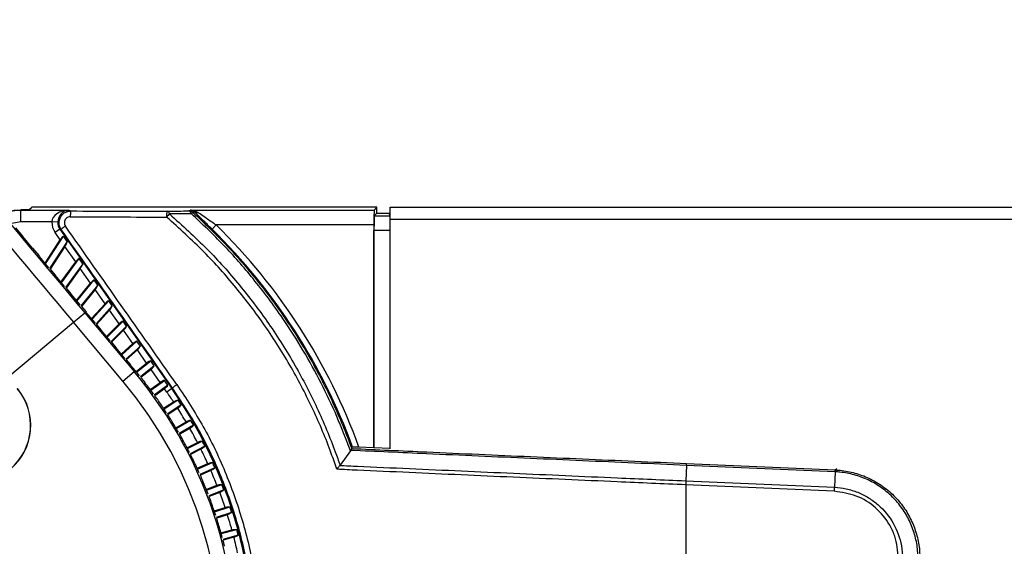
# Model space of a CAD drawing. Header units: millimetres. Extents: x 0 to 420, y 0 to 297.
# Tile 37 of 64: x 183 to 192, y 168 to 173. Entities that reach past the tile are written whole.
import ezdxf

# ---------------------------------------------------------------- set-up
doc = ezdxf.new("R2010")
doc.units = ezdxf.units.MM

msp = doc.modelspace()

# ---------------------------------------------------------------- linework, layer by layer
at = {"color": 7, "linetype": 'Continuous', "lineweight": 25}
for p, q in [((182.96651, 171.35521), (182.96742, 171.35319)), ((183.04424, 171.35521), (182.96651, 171.35521)), ((182.96742, 171.35319), (183.42933, 171.35319)), ((182.96742, 171.23945), (182.96742, 171.35319)), ((183.04424, 171.35521), (183.06908, 171.38005)), ((186.39764, 171.38103), (183.12595, 171.38103)), ((183.42933, 171.35319), (183.44955, 171.34521)), ((184.58681, 171.34567), (184.60186, 171.35368)), ((184.60186, 171.35368), (186.37029, 171.35368)), ((186.37029, 171.35368), (186.39764, 171.38103)), ((186.37129, 171.29779), (186.39764, 171.32415)), ((186.37129, 171.29779), (186.52458, 171.29779)), ((186.39764, 171.32415), (186.39764, 171.38103)), ((186.39764, 171.32415), (186.51141, 171.32415)), ((186.52458, 171.29779), (186.51141, 171.32415)), ((186.5258, 171.26726), (186.5258, 171.38103)), ((186.5258, 171.38103), (213.26024, 171.38103)), ((182.96742, 171.23945), (182.87927, 171.22443)), ((183.26609, 171.23945), (182.96742, 171.23945)), ((183.3229, 171.2385), (183.26609, 171.23945)), ((184.80845, 171.17095), (184.84829, 171.2115)), ((186.36786, 171.2115), (184.84829, 171.2115)), ((186.36786, 171.2115), (186.36786, 169.06203)), ((186.5258, 171.26726), (213.26024, 171.26726)), ((186.5258, 169.05315), (186.5258, 171.26726)), ((182.91544, 171.18286), (182.98238, 171.10309)), ((182.98532, 171.09804), (182.98238, 171.10309)), ((183.20539, 170.83578), (183.37823, 171.10194)), ((183.34352, 171.17132), (183.29694, 171.1387)), ((183.34638, 171.06809), (183.29694, 171.1387)), ((183.34352, 171.17132), (184.42026, 169.63357)), ((183.35615, 171.16633), (183.34352, 171.17132)), ((183.41373, 171.05124), (183.37823, 171.10194)), ((186.36885, 169.06398), (186.36885, 171.15561)), ((186.5258, 171.15561), (186.36885, 171.15561)), ((183.07633, 170.98959), (182.98532, 171.09804)), ((183.19982, 170.84241), (183.34638, 171.06809)), ((183.41373, 171.05124), (183.24407, 170.78999)), ((183.08029, 170.9864), (183.07633, 170.98959)), ((183.08029, 170.9864), (183.14266, 170.91207)), ((183.1455, 170.90715), (183.14266, 170.91207)), ((183.39212, 171.00276), (183.25009, 170.78405)), ((183.49524, 170.8555), (183.39212, 171.00276)), ((183.23483, 170.80068), (183.1455, 170.90715)), ((183.35305, 170.6598), (183.49524, 170.8555)), ((183.35854, 170.65326), (183.52855, 170.88726)), ((183.56336, 170.83755), (183.39667, 170.60812)), ((183.56336, 170.83755), (183.52855, 170.88726)), ((183.23562, 170.80005), (183.23483, 170.80068)), ((183.25009, 170.78405), (183.29745, 170.72761)), ((183.30019, 170.72279), (183.29745, 170.72761)), ((183.38815, 170.61797), (183.30019, 170.72279)), ((183.54009, 170.79144), (183.40264, 170.60225)), ((183.63876, 170.65054), (183.54009, 170.79144)), ((183.50226, 170.48198), (183.63876, 170.65054)), ((183.50768, 170.47551), (183.67349, 170.68027)), ((183.70773, 170.63137), (183.54539, 170.43089)), ((183.70773, 170.63137), (183.67349, 170.68027)), ((183.38894, 170.61734), (183.38815, 170.61797)), ((183.40264, 170.60225), (183.44782, 170.54841)), ((183.45049, 170.54368), (183.44782, 170.54841)), ((183.53734, 170.44017), (183.45049, 170.54368)), ((183.68288, 170.58752), (183.55132, 170.42506)), ((183.77797, 170.45172), (183.68288, 170.58752)), ((183.53813, 170.43954), (183.53734, 170.44017)), ((183.6484, 170.30782), (183.77797, 170.45172)), ((183.65377, 170.30141), (183.81409, 170.47947)), ((183.84787, 170.43122), (183.81409, 170.47947)), ((183.47354, 170.2732), (183.58241, 170.36455)), ((183.55132, 170.42506), (183.59474, 170.3733)), ((183.58241, 170.36455), (184.05773, 169.79809)), ((183.59735, 170.36866), (183.59474, 170.3733)), ((183.68337, 170.26614), (183.59735, 170.36866)), ((183.84787, 170.43122), (183.69115, 170.25717)), ((183.8215, 170.38956), (183.69707, 170.25136)), ((183.91379, 170.25775), (183.8215, 170.38956)), ((182.84248, 169.74368), (183.47354, 170.2732)), ((183.94886, 169.70674), (183.47354, 170.2732)), ((183.68415, 170.26552), (183.68337, 170.26614)), ((183.69707, 170.25136), (183.73913, 170.20124)), ((183.79233, 170.13629), (183.91379, 170.25775)), ((183.79767, 170.12992), (183.95129, 170.28353)), ((183.98471, 170.2358), (183.95129, 170.28353)), ((183.74167, 170.19665), (183.73913, 170.20124)), ((183.8271, 170.09485), (183.74167, 170.19665)), ((183.98471, 170.2358), (183.83484, 170.08593)), ((183.95686, 170.19624), (183.84075, 170.08013)), ((184.04707, 170.06741), (183.95686, 170.19624)), ((183.82789, 170.09422), (183.8271, 170.09485)), ((183.84075, 170.08013), (183.8818, 170.0312)), ((183.93488, 169.9664), (184.04707, 170.06741)), ((183.94021, 169.96005), (184.08593, 170.09125)), ((184.11909, 170.04389), (184.08593, 170.09125)), ((183.8843, 170.02668), (183.8818, 170.0312)), ((183.96938, 169.92529), (183.8843, 170.02668)), ((184.11909, 170.04389), (183.97727, 169.9162)), ((184.0898, 170.00638), (183.98318, 169.91038)), ((184.17858, 169.87958), (184.0898, 170.00638)), ((183.97017, 169.92465), (183.96938, 169.92529)), ((183.98318, 169.91038), (184.02357, 169.86225)), ((184.07684, 169.79719), (184.17858, 169.87958)), ((184.08213, 169.79083), (184.2188, 169.90149)), ((184.25179, 169.85437), (184.2188, 169.90149)), ((183.94886, 169.70674), (184.05773, 169.79809)), ((184.02603, 169.85777), (184.02357, 169.86225)), ((184.06851, 169.80714), (184.02603, 169.85777)), ((184.05773, 169.79809), (184.06851, 169.80714)), ((184.25179, 169.85437), (184.11865, 169.74656)), ((184.2211, 169.81886), (184.12447, 169.74061)), ((184.30908, 169.69322), (184.2211, 169.81886)), ((184.21375, 169.62395), (184.30908, 169.69322)), ((184.2187, 169.61732), (184.35065, 169.71318)), ((184.38357, 169.66617), (184.35065, 169.71318)), ((184.38357, 169.66617), (184.25284, 169.57119)), ((184.3515, 169.63263), (184.25834, 169.56495)), ((184.37368, 169.60095), (184.3515, 169.63263)), ((184.42026, 169.63357), (184.37368, 169.60095)), ((184.42026, 169.63357), (184.4286, 169.63941)), ((184.34141, 169.44371), (184.43801, 169.50645)), ((184.34601, 169.43683), (184.48074, 169.52432)), ((184.512, 169.4762), (184.37768, 169.38897)), ((184.47829, 169.44443), (184.38284, 169.38245)), ((184.45946, 169.25697), (184.55822, 169.31399)), ((184.4637, 169.24985), (184.60183, 169.3296)), ((184.63052, 169.27991), (184.49281, 169.2004)), ((184.5952, 169.24995), (184.49762, 169.19362)), ((184.56758, 169.06423), (184.6682, 169.1155)), ((184.57143, 169.0569), (184.71256, 169.12881)), ((184.73861, 169.07768), (184.59791, 169.00599)), ((184.70177, 169.04961), (184.60236, 168.99896)), ((186.14207, 169.03336), (186.04164, 168.89515)), ((186.14531, 169.03879), (186.14207, 169.03336)), ((186.15393, 169.05629), (186.15397, 169.05652)), ((186.15397, 169.05652), (186.16316, 169.06905)), ((186.36786, 169.06203), (186.22391, 169.06832)), ((186.36786, 169.06203), (186.36885, 169.06398)), ((186.5258, 169.05713), (186.36885, 169.06398)), ((184.6689, 168.85851), (184.81263, 168.9225)), ((184.66544, 168.86603), (184.76763, 168.91153)), ((184.83597, 168.87008), (184.69267, 168.80627)), ((184.79771, 168.84398), (184.69674, 168.79902)), ((186.04164, 168.89515), (186.04059, 168.89378)), ((189.3791, 168.89442), (189.37259, 168.7453)), ((190.81002, 168.83195), (189.3791, 168.89442)), ((189.37989, 168.91246), (190.81081, 168.84998)), ((190.81002, 168.83194), (190.80351, 168.68282)), ((190.8116, 168.84995), (190.82766, 168.86533)), ((189.37357, 168.74526), (189.37188, 168.7065)), ((189.37259, 168.7453), (189.37357, 168.74526)), ((189.37357, 168.74526), (190.80351, 168.68282)), ((184.75277, 168.66291), (184.85625, 168.70263)), ((184.75584, 168.65521), (184.90176, 168.71123)), ((184.92233, 168.65766), (184.77683, 168.60181)), ((189.3709, 168.70654), (189.37188, 168.7065)), ((190.80186, 168.64406), (189.37188, 168.7065)), ((189.37188, 168.7065), (189.37188, 165.52329)), ((184.88275, 168.6336), (184.78051, 168.59435)), ((184.82933, 168.45543), (184.93382, 168.48938)), ((184.83198, 168.44759), (184.97972, 168.49559)), ((184.99745, 168.44101), (184.85013, 168.39315)), ((184.95667, 168.41906), (184.85342, 168.38551)), ((184.89488, 168.24417), (185.00012, 168.27237)), ((184.89712, 168.23619), (185.04628, 168.27616)), ((185.06114, 168.22073), (184.91239, 168.18088)), ((185.01926, 168.20094), (184.91527, 168.17308))]:
    msp.add_line(p, q, dxfattribs=at)
at = {"color": 7, "linetype": 'Continuous', "lineweight": 25, "flags": 128}
msp.add_lwpolyline([(184.63664, 171.33722), (184.63421, 171.33594), (184.62488, 171.33101)], dxfattribs=at)
at = {"color": 7, "linetype": 'Continuous', "lineweight": 25}
for centre, radius, start, end in [((183.59015, 171.30181), 0.14715, 162.845525, 185.252828), ((184.54348, 171.30029), 0.17271, 165.461633, 184.488722), ((184.89227, 170.84672), 0.68195, 136.355926, 139.813266), ((184.3675, 171.31336), 0.03153, 7.338761, 73.812623), ((184.57809, 171.31441), 0.03245, 7.489774, 74.420823), ((184.58677, 171.2888), 0.05687, 47.928958, 89.962076), ((184.65485, 171.28081), 0.05847, 120.841117, 139.688673), ((184.66103, 171.3695), 0.04046, 232.921659, 289.804707), ((183.51605, 171.00884), 0.22443, 122.11012, 135.436081), ((180.82323, 167.11489), 5.74311, 19.885019, 45.504682), ((180.82323, 167.11489), 5.68626, 20.100212, 45.504682), ((180.84688, 167.10387), 4.19147, 220, 40), ((180.84688, 167.10387), 4.20555, 39.099599, 40), ((180.84688, 167.10387), 4.04935, 220, 40), ((180.84688, 167.10387), 4.20654, 37.968503, 38.815844), ((180.84688, 167.10387), 4.20555, 36.099599, 37.900401), ((182.51094, 169.27985), 0.55212, 220, 40), ((182.51094, 169.27985), 0.55013, 220, 40), ((180.82323, 167.11489), 4.33431, 33.488759, 35), ((180.82323, 167.11489), 4.39117, 325, 35), ((184.62053, 169.43709), 0.27887, 122.600525, 133.489943), ((180.84688, 167.10387), 4.20654, 34.968503, 35.807253), ((180.84688, 167.10387), 4.20555, 33.099599, 34.900401), ((180.82323, 167.11489), 4.37981, 32.624657, 33.375343), ((180.82323, 167.11489), 4.33431, 30.488759, 32.511241), ((180.84688, 167.10387), 4.20654, 31.968503, 32.797809), ((180.84688, 167.10387), 4.20555, 30.099599, 31.900401), ((180.82323, 167.11489), 4.37981, 29.624657, 30.375343), ((180.82323, 167.11489), 4.33431, 27.488759, 29.511241), ((180.84688, 167.10387), 4.20654, 28.968503, 29.787538), ((180.84688, 167.10387), 4.20555, 27.099599, 28.900401), ((180.82323, 167.11489), 4.37981, 26.624657, 27.375343), ((180.82323, 167.11489), 4.33431, 24.488759, 26.511241), ((180.84688, 167.10387), 4.20654, 25.968503, 26.77647), ((180.84688, 167.10387), 4.20555, 24.099599, 25.900401), ((180.82323, 167.11489), 4.37981, 23.624657, 24.375343), ((180.82323, 167.11489), 4.33431, 21.488759, 23.511241), ((191.3498, 168.81014), 0.53968, 175.770116, 177.687175), ((180.84688, 167.10387), 4.20654, 22.968503, 23.764635), ((180.84688, 167.10387), 4.20555, 21.099599, 22.900401), ((180.82323, 167.11489), 4.37981, 20.624657, 21.375343), ((180.84688, 167.10387), 4.20654, 19.968503, 20.752064), ((180.82323, 167.11489), 4.33431, 18.488759, 20.511241), ((180.84688, 167.10387), 4.20555, 18.099599, 19.900401), ((180.82323, 167.11489), 4.37981, 17.624657, 18.375343), ((180.84688, 167.10387), 4.20654, 16.968503, 17.738792), ((180.82323, 167.11489), 4.33431, 15.488759, 17.511241), ((180.84688, 167.10387), 4.20555, 15.099599, 16.900401), ((180.82323, 167.11489), 4.37981, 14.624657, 15.375343), ((180.84688, 167.10387), 4.20654, 13.968503, 14.724856), ((180.82323, 167.11489), 4.33431, 12.488759, 14.511241)]:
    msp.add_arc(centre, radius, start, end, dxfattribs=at)
for centre, major_axis, ratio, start_param, end_param in [((183.93687, 170.66198), (-8.5172, 10.1504), 0.0349208, 1.2900642, 1.5707963), ((183.828, 170.57063), (-8.60861, 10.25934), 0.03455, 1.2900642, 1.5707963), ((183.12595, 171.38004), (0.05688, 0), 0.0174551, 1.5707963, 3.1241394), ((183.42933, 171.23945), (0.16325, 0.00386), 0.6964659, 1.5543461, 3.1076891), ((183.42933, 171.23945), (0.02091, 0.11211), 0.9310069, 0.1977557, 1.7510987), ((189.37188, 172.33169), (56.82491, 0), 0.0174551, 4.6079787, 4.6243635), ((186.37034, 171.2115), (0, 0.1422), 0.0174551, 0.0174533, 1.5707963), ((186.37133, 171.15561), (0, 0.1422), 0.0174551, 0.0174533, 1.5707963), ((186.52456, 171.15561), (0, 0.1422), 0.0087269, 4.712389, 6.265732), ((183.43687, 171.23647), (-0.15889, 0.06276), 0.9988732, 0.3591266, 0.9865412), ((183.43687, 171.23647), (0.10605, -0.04189), 0.9977496, 3.5007193, 4.1281338), ((189.37188, 160.0942), (-56.86872, 81.19134), 0.0150179, 4.8201053, 4.8390654), ((189.37188, 172.27482), (56.88179, 0), 0.0174376, 4.6079787, 4.6243635), ((183.35919, 171.0498), (0.03108, 0.05363), 0.3305508, 0.4912245, 1.4185197), ((189.3253, 160.06158), (-56.81183, 81.19135), 0.0150127, 4.8201194, 4.8390795), ((183.37932, 171.02105), (0.03108, 0.05363), 0.3305508, 4.5601124, 5.4874076), ((183.5078, 170.83757), (0.03338, 0.05062), 0.3387562, 0.5101625, 1.4374577), ((183.52754, 170.80938), (0.03338, 0.05062), 0.3387562, 4.5790504, 5.5063456), ((183.65111, 170.63289), (0.0356, 0.04769), 0.3459097, 0.5298558, 1.457151), ((183.67053, 170.60516), (0.0356, 0.04769), 0.3459097, 4.5987437, 5.5260389), ((183.79015, 170.43432), (0.03776, 0.04482), 0.3519459, 0.5502204, 1.4775157), ((183.80931, 170.40696), (0.03776, 0.04482), 0.3519459, 4.6191083, 5.5464035), ((183.92585, 170.24053), (0.03986, 0.04198), 0.3568064, 0.5711562, 1.4984514), ((183.9448, 170.21346), (0.03986, 0.04198), 0.3568064, 4.640044, 5.5673393), ((184.05903, 170.05032), (0.04192, 0.03917), 0.3604419, 0.592548, 1.5198432), ((184.07784, 170.02346), (0.04192, 0.03917), 0.3604419, 4.6614358, 5.5887311), ((184.19049, 169.86258), (0.04395, 0.03637), 0.3628143, 0.6142681, 1.5415634), ((184.2092, 169.83586), (0.04395, 0.03637), 0.3628143, 4.683156, 5.6104512), ((180.32679, 167.79404), (-2.62609, 3.48494), 0.9801928, 4.5284531, 4.529622), ((184.32096, 169.67625), (0.04594, 0.03356), 0.3638979, 0.6361795, 1.5634747), ((184.33962, 169.6496), (0.04594, 0.03356), 0.3638979, 4.7050673, 5.6323626), ((180.36362, 167.82032), (-2.4401, 3.6176), 0.9801928, 4.5284531, 4.529622), ((180.40178, 167.84463), (-2.24743, 3.74035), 0.9801928, 4.5284531, 4.529622), ((180.44116, 167.8669), (-2.04859, 3.85284), 0.9801928, 4.5284531, 4.529622), ((180.48165, 167.88709), (-1.84414, 3.95478), 0.9801928, 4.5284531, 4.529622), ((180.52314, 167.90513), (-1.63464, 4.04587), 0.9801928, 4.5284531, 4.529622), ((180.56552, 167.92098), (-1.42065, 4.12588), 0.9801928, 4.5284531, 4.529622), ((180.60867, 167.93458), (-1.20277, 4.19457), 0.9801928, 4.5284531, 4.529622), ((180.65247, 167.94591), (-0.9816, 4.25177), 0.9801928, 4.5284531, 4.529622)]:
    msp.add_ellipse(centre, major_axis=major_axis, ratio=ratio, start_param=start_param, end_param=end_param, dxfattribs=at)
for points, knots in [([(182.80127, 171.31893), (182.80642, 171.3219), (182.85582, 171.35039), (182.91469, 171.35187), (182.96742, 171.35319)], [0, 0, 0, 0, 0.1042394, 1, 1, 1, 1]), ([(182.81474, 171.3223), (182.83823, 171.33243), (182.88663, 171.35331), (182.93936, 171.35457), (182.96651, 171.35521)], [0, 0, 0, 0, 0.4851959, 1, 1, 1, 1]), ([(183.35615, 171.16633), (183.34987, 171.17745), (183.3373, 171.19972), (183.33374, 171.23858), (183.34231, 171.27604), (183.36289, 171.30868), (183.39302, 171.33264), (183.4237, 171.34388), (183.44298, 171.34487), (183.44955, 171.34521)], [0, 0, 0, 0, 0.1535127, 0.3073712, 0.4604121, 0.6130049, 0.7660751, 0.9203298, 1, 1, 1, 1]), ([(184.3763, 171.34365), (184.41151, 171.34398), (184.48193, 171.34464), (184.55185, 171.34533), (184.58681, 171.34567)], [0, 0, 0, 0, 0.5000188, 1, 1, 1, 1]), ([(184.61027, 171.31864), (184.57515, 171.31842), (184.50491, 171.318), (184.43416, 171.31759), (184.39878, 171.31739)], [0, 0, 0, 0, 0.4999399, 1, 1, 1, 1]), ([(184.39878, 171.31739), (184.522, 171.20635), (184.76026, 170.99164), (185.07681, 170.63551), (185.36118, 170.26081), (185.61105, 169.86428), (185.82518, 169.44988), (185.96121, 169.12541), (186.02664, 168.93809), (186.04164, 168.89515)], [0, 0, 0, 0, 0.16811617, 0.32508602, 0.48205543, 0.64429853, 0.79912299, 0.95394733, 1, 1, 1, 1]), ([(184.63664, 171.33722), (184.62969, 171.34274), (184.61866, 171.35148), (184.60645, 171.35344), (184.60194, 171.35368), (184.60186, 171.35368)], [0, 0, 0, 0, 0.6262237, 0.9938086, 1, 1, 1, 1]), ([(184.60186, 171.35368), (184.602, 171.35368), (184.61145, 171.35351), (184.63701, 171.35113), (184.66016, 171.33905), (184.67474, 171.33144)], [0, 0, 0, 0, 0.0053551, 0.3734116, 1, 1, 1, 1]), ([(186.14207, 169.03336), (186.09983, 169.14433), (186.01535, 169.36626), (185.86169, 169.68996), (185.68835, 170.00553), (185.47272, 170.34435), (185.21846, 170.68423), (184.92389, 171.02205), (184.71501, 171.21958), (184.61027, 171.31864)], [0, 0, 0, 0, 0.1280866, 0.2561733, 0.3863478, 0.5165225, 0.6894245, 0.8442607, 1, 1, 1, 1]), ([(184.62488, 171.33101), (184.72955, 171.23194), (184.93889, 171.03381), (185.23418, 170.69505), (185.51139, 170.32433), (185.76319, 169.91921), (185.97946, 169.49724), (186.09999, 169.2047), (186.15391, 169.05632), (186.15393, 169.05629)], [0, 0, 0, 0, 0.15631003, 0.3126199, 0.48667498, 0.65766946, 0.82896324, 0.9999575, 1, 1, 1, 1]), ([(184.80845, 171.17095), (184.77684, 171.20179), (184.72361, 171.25373), (184.66578, 171.30895), (184.64347, 171.33059), (184.63664, 171.33722)], [0, 0, 0, 0, 0.5035815, 0.8478928, 1, 1, 1, 1]), ([(184.67474, 171.33144), (184.6817, 171.32662), (184.70518, 171.31036), (184.76385, 171.27035), (184.81656, 171.23362), (184.84829, 171.2115)], [0, 0, 0, 0, 0.1437042, 0.4844987, 1, 1, 1, 1]), ([(183.44362, 171.28834), (183.44032, 171.28817), (183.43065, 171.28769), (183.41526, 171.2821), (183.40013, 171.27015), (183.38979, 171.25383), (183.38548, 171.23509), (183.38729, 171.21563), (183.3936, 171.2045), (183.39675, 171.19894)], [0, 0, 0, 0, 0.0801203, 0.2350352, 0.3883187, 0.5406756, 0.6932168, 0.8466149, 1, 1, 1, 1]), ([(186.01144, 168.85618), (185.9937, 168.9075), (185.92639, 169.10233), (185.78765, 169.43284), (185.57505, 169.84422), (185.32692, 170.23786), (185.04454, 170.60983), (184.73021, 170.96337), (184.49364, 171.17653), (184.37129, 171.28677)], [0, 0, 0, 0, 0.0548594, 0.2082454, 0.3616315, 0.5223732, 0.6778974, 0.8334221, 1, 1, 1, 1]), ([(184.4286, 164.59038), (184.51833, 164.72763), (184.69807, 165.00257), (184.90731, 165.44979), (185.0694, 165.91554), (185.17613, 166.39743), (185.22918, 166.88798), (185.22762, 167.38158), (185.16945, 167.87172), (185.0577, 168.35253), (184.89472, 168.81118), (184.68782, 169.24446), (184.51501, 169.50776), (184.4286, 169.63941)], [0, 0, 0, 0, 0.091482, 0.1832561, 0.2747383, 0.3662178, 0.4579889, 0.5494686, 0.6409744, 0.732772, 0.8242776, 0.9121388, 1, 1, 1, 1]), ([(184.47028, 169.67202), (184.55788, 169.53868), (184.73308, 169.27199), (184.94287, 168.83312), (185.10812, 168.36854), (185.22142, 167.88152), (185.28041, 167.38503), (185.28199, 166.88504), (185.2282, 166.38815), (185.11998, 165.90002), (184.95563, 165.42825), (184.74347, 164.97524), (184.56125, 164.69678), (184.47028, 164.55777)], [0, 0, 0, 0, 0.087871, 0.175742, 0.2672428, 0.359036, 0.4505368, 0.542008, 0.6337714, 0.7252426, 0.8167309, 0.9085115, 1, 1, 1, 1]), ([(184.43801, 169.50645), (184.43912, 169.50716), (184.44528, 169.51109), (184.45698, 169.5173), (184.47065, 169.52253), (184.47774, 169.52379), (184.48074, 169.52432)], [0, 0, 0, 0, 0.07356308, 0.41029926, 0.75033757, 1, 1, 1, 1]), ([(184.512, 169.4762), (184.50935, 169.47247), (184.50405, 169.465), (184.4916, 169.45362), (184.48227, 169.44718), (184.47829, 169.44443)], [0, 0, 0, 0, 0.3636073, 0.7281345, 1, 1, 1, 1]), ([(184.55822, 169.31399), (184.55936, 169.31464), (184.56572, 169.31824), (184.57774, 169.32383), (184.59165, 169.32834), (184.5988, 169.32923), (184.60183, 169.3296)], [0, 0, 0, 0, 0.0735631, 0.4102993, 0.7503376, 1, 1, 1, 1]), ([(184.63052, 169.27991), (184.62768, 169.27632), (184.622, 169.26914), (184.60897, 169.25843), (184.59932, 169.25249), (184.5952, 169.24995)], [0, 0, 0, 0, 0.3636073, 0.7281345, 1, 1, 1, 1]), ([(184.6682, 169.1155), (184.66937, 169.11609), (184.67591, 169.11935), (184.6882, 169.12431), (184.70233, 169.12808), (184.70952, 169.12859), (184.71256, 169.12881)], [0, 0, 0, 0, 0.0735631, 0.4102993, 0.7503376, 1, 1, 1, 1]), ([(184.73861, 169.07768), (184.73559, 169.07425), (184.72954, 169.06737), (184.71596, 169.05736), (184.70602, 169.05193), (184.70177, 169.04961)], [0, 0, 0, 0, 0.3636073, 0.7281345, 1, 1, 1, 1]), ([(186.15393, 169.05629), (186.15358, 169.05528), (186.15288, 169.05326), (186.14899, 169.04616), (186.14624, 169.04064), (186.14531, 169.03879)], [0, 0, 0, 0, 0.3995577, 0.7980658, 1, 1, 1, 1]), ([(189.3791, 168.89442), (189.21208, 168.90173), (188.71099, 168.92364), (187.87596, 168.96062), (186.96522, 169.00149), (186.38852, 169.02769), (186.14553, 169.03878), (186.14531, 169.03879)], [0, 0, 0, 0, 0.1548605, 0.4645904, 0.7743204, 0.9997993, 1, 1, 1, 1]), ([(186.15397, 169.05652), (186.39499, 169.04555), (186.96933, 169.0194), (187.87782, 168.97864), (188.71226, 168.94167), (189.21298, 168.91976), (189.37989, 168.91246)], [0, 0, 0, 0, 0.2243387, 0.534605, 0.8448714, 1, 1, 1, 1]), ([(186.22391, 169.06832), (186.21662, 169.06861), (186.20203, 169.0692), (186.18283, 169.06966), (186.16928, 169.06969), (186.16386, 169.0694), (186.1633, 169.06913), (186.16316, 169.06905)], [0, 0, 0, 0, 0.24152506, 0.48345264, 0.71333447, 0.9248009, 1, 1, 1, 1]), ([(184.76763, 168.91153), (184.76883, 168.91205), (184.77553, 168.91497), (184.78807, 168.91928), (184.80238, 168.9223), (184.80958, 168.92244), (184.81263, 168.9225)], [0, 0, 0, 0, 0.07356308, 0.41029926, 0.75033757, 1, 1, 1, 1]), ([(184.83597, 168.87008), (184.83277, 168.8668), (184.82637, 168.86025), (184.81229, 168.85097), (184.80207, 168.84607), (184.79771, 168.84398)], [0, 0, 0, 0, 0.3636073, 0.7281345, 1, 1, 1, 1]), ([(186.04059, 168.89378), (186.03678, 168.88899), (186.02867, 168.87881), (186.01841, 168.86541), (186.01257, 168.85769), (186.01151, 168.85628), (186.01144, 168.85618)], [0, 0, 0, 0, 0.4207211, 0.8945884, 0.9925788, 1, 1, 1, 1]), ([(189.3709, 168.70654), (189.15126, 168.71612), (188.59741, 168.74029), (187.8766, 168.77219), (187.04167, 168.80949), (186.47562, 168.83504), (186.07674, 168.8532), (186.01144, 168.85618)], [0, 0, 0, 0, 0.19601806, 0.49428855, 0.64339354, 0.94161219, 1, 1, 1, 1]), ([(186.04059, 168.89378), (186.04061, 168.89378), (186.09707, 168.89121), (186.48702, 168.87345), (187.04403, 168.84829), (187.87873, 168.81097), (188.59932, 168.77906), (189.15302, 168.75488), (189.37259, 168.7453)], [0, 0, 0, 0, 0.0000144, 0.0508934, 0.3514857, 0.5017774, 0.8024218, 1, 1, 1, 1]), ([(190.81057, 168.83192), (190.81039, 168.83193), (190.81021, 168.83194), (190.81002, 168.83194), (190.81002, 168.83194)], [0, 0, 0, 0, 0.9937257, 1, 1, 1, 1]), ([(191.60906, 167.99781), (191.60838, 168.02255), (191.60642, 168.09418), (191.58487, 168.21144), (191.53792, 168.34461), (191.46857, 168.46774), (191.3772, 168.58134), (191.26334, 168.67972), (191.13364, 168.75615), (190.9967, 168.80619), (190.88861, 168.8271), (190.82618, 168.83096), (190.81057, 168.83192)], [0, 0, 0, 0, 0.0582884, 0.1687334, 0.2791781, 0.389608, 0.5000379, 0.6210827, 0.7421276, 0.8526416, 0.9631558, 1, 1, 1, 1]), ([(190.81081, 168.84998), (190.8109, 168.84998), (190.81116, 168.84997), (190.81142, 168.84995), (190.8116, 168.84995)], [0, 0, 0, 0, 0.34128569, 1, 1, 1, 1]), ([(190.8116, 168.84995), (190.82754, 168.84897), (190.89131, 168.84507), (191.00172, 168.82375), (191.14161, 168.77268), (191.27411, 168.69463), (191.39044, 168.59414), (191.48377, 168.47809), (191.55459, 168.3523), (191.6025, 168.21626), (191.62447, 168.09648), (191.62643, 168.02332), (191.62711, 167.99805)], [0, 0, 0, 0, 0.0368363, 0.1473467, 0.2578569, 0.3789095, 0.4999621, 0.6103998, 0.7208376, 0.8312791, 0.941721, 1, 1, 1, 1]), ([(184.85625, 168.70263), (184.85748, 168.70309), (184.86433, 168.70566), (184.87707, 168.7093), (184.89152, 168.71157), (184.89872, 168.71133), (184.90176, 168.71123)], [0, 0, 0, 0, 0.0735631, 0.4102993, 0.7503376, 1, 1, 1, 1]), ([(184.92233, 168.65766), (184.91897, 168.65456), (184.91223, 168.64835), (184.89768, 168.63982), (184.88722, 168.63546), (184.88275, 168.6336)], [0, 0, 0, 0, 0.3636073, 0.7281345, 1, 1, 1, 1]), ([(191.421, 167.99726), (191.41415, 168.07007), (191.40364, 168.1817), (191.32534, 168.3495), (191.2079, 168.49366), (191.01898, 168.61328), (190.87422, 168.6338), (190.80186, 168.64406)], [0, 0, 0, 0, 0.2205562, 0.338203, 0.5586709, 0.7793663, 1, 1, 1, 1]), ([(190.80351, 168.68282), (190.80351, 168.68282), (190.84199, 168.68114), (190.91877, 168.67112), (191.02982, 168.6374), (191.13351, 168.58516), (191.25801, 168.49401), (191.38186, 168.34236), (191.44924, 168.15601), (191.45979, 168.03823), (191.45979, 167.99727), (191.45979, 167.99726)], [0, 0, 0, 0, 0.0000033, 0.1105476, 0.2210925, 0.3316535, 0.4422148, 0.6623288, 0.8823999, 0.9999967, 1, 1, 1, 1]), ([(184.93382, 168.48938), (184.93507, 168.48978), (184.94204, 168.49198), (184.95496, 168.49496), (184.96951, 168.49647), (184.97668, 168.49585), (184.97972, 168.49559)], [0, 0, 0, 0, 0.0735631, 0.4102993, 0.7503376, 1, 1, 1, 1]), ([(184.99745, 168.44101), (184.99393, 168.4381), (184.98688, 168.43225), (184.97191, 168.42449), (184.96123, 168.42068), (184.95667, 168.41906)], [0, 0, 0, 0, 0.3636073, 0.7281345, 1, 1, 1, 1]), ([(185.00012, 168.27237), (185.00139, 168.2727), (185.00847, 168.27453), (185.02152, 168.27683), (185.03613, 168.27757), (185.04326, 168.27658), (185.04628, 168.27616)], [0, 0, 0, 0, 0.0735631, 0.4102993, 0.7503376, 1, 1, 1, 1]), ([(185.06114, 168.22073), (185.05747, 168.218), (185.05012, 168.21254), (185.03476, 168.20557), (185.0239, 168.20233), (185.01926, 168.20094)], [0, 0, 0, 0, 0.3636073, 0.7281345, 1, 1, 1, 1])]:
    msp.add_open_spline(points, degree=3, knots=knots, dxfattribs=at)
for points in [[(189.3791, 168.89442), (189.37922, 168.897), (189.37944, 168.90215), (189.37968, 168.90766), (189.37985, 168.91144), (189.37988, 168.91212), (189.37989, 168.91246)], [(190.81002, 168.83195), (190.81014, 168.83452), (190.81036, 168.83968), (190.8106, 168.84519), (190.81077, 168.84896), (190.8108, 168.84964), (190.81081, 168.84998)], [(189.37259, 168.7453), (189.37247, 168.74257), (189.37224, 168.73711), (189.37182, 168.72748), (189.37137, 168.71721), (189.37106, 168.7101), (189.3709, 168.70654)], [(190.80351, 168.68282), (190.8034, 168.68009), (190.80316, 168.67463), (190.80275, 168.665), (190.80231, 168.65473), (190.80201, 168.64762), (190.80186, 168.64406)]]:
    msp.add_open_spline(points, degree=3, dxfattribs=at)

doc.saveas('drawing.dxf')
